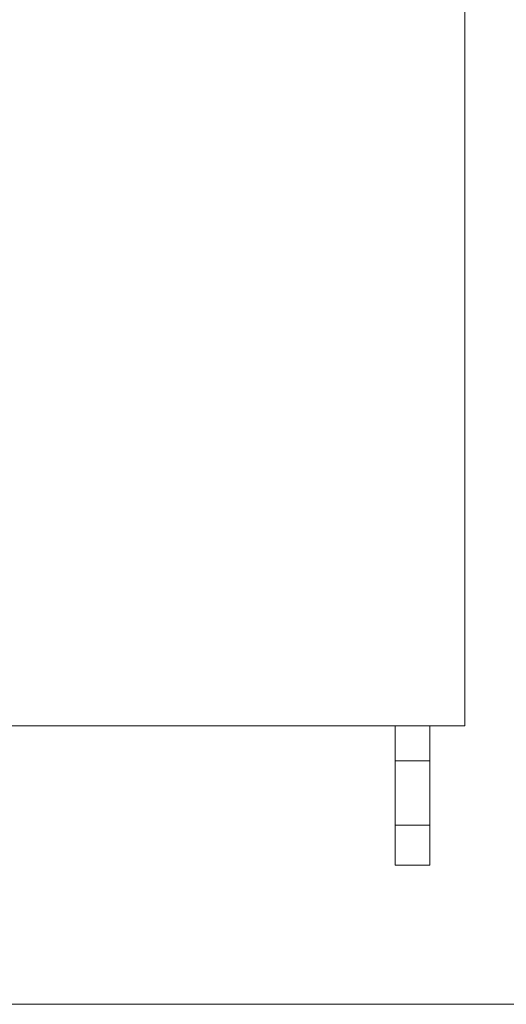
# Model space of a CAD drawing. Header units: millimetres. Extents: x -5998 to 64464, y -2232 to 8822.
# Tile 39 of 52: x 46917 to 47267, y 2580 to 3287. Entities that reach past the tile are written whole.
import ezdxf

# ---------------------------------------------------------------- set-up
doc = ezdxf.new("R2010")
doc.units = ezdxf.units.MM
doc.layers.add('A-WALL', color=113, linetype='Continuous', lineweight=18)
doc.layers.add('M-EQPM', color=50, linetype='Continuous', lineweight=18)

# ---------------------------------------------------------------- blocks, each defined once
blk = doc.blocks.new('Outdoor_Condenser_Unit_Single_Fan_15958 - Generic _Without Brackets_-V5-ELEVAÇÃO 4 - MAPEAMENTO DE DANOS')
at = {"layer": 'M-EQPM'}
for p, q in [((7906.1, 3435), (7906.1, 2780)), ((7906.1, 2780), (7036.1, 2780)), ((7856.1, 2755), (7856.1, 2780)), ((7856.1, 2780), (7881.1, 2780)), ((7881.1, 2780), (7881.1, 2755)), ((7856.1, 2708.66), (7856.1, 2755)), ((7881.1, 2755), (7856.1, 2755)), ((7881.1, 2755), (7881.1, 2708.66)), ((7856.1, 2680), (7856.1, 2708.66)), ((7856.1, 2708.66), (7881.1, 2708.66)), ((7881.1, 2708.66), (7881.1, 2680)), ((7881.1, 2680), (7856.1, 2680))]:
    blk.add_line(p, q, dxfattribs=at)

msp = doc.modelspace()

# ---------------------------------------------------------------- linework, layer by layer
at = {"layer": 'A-WALL'}
msp.add_line((48829.59, 2580), (39569.59, 2580), dxfattribs=at)

# ---------------------------------------------------------------- block references
at = {"layer": 'M-EQPM'}
msp.add_blockref('Outdoor_Condenser_Unit_Single_Fan_15958 - Generic _Without Brackets_-V5-ELEVAÇÃO 4 - MAPEAMENTO DE DANOS', (39331.09, 0), dxfattribs=at)

doc.saveas('drawing.dxf')
